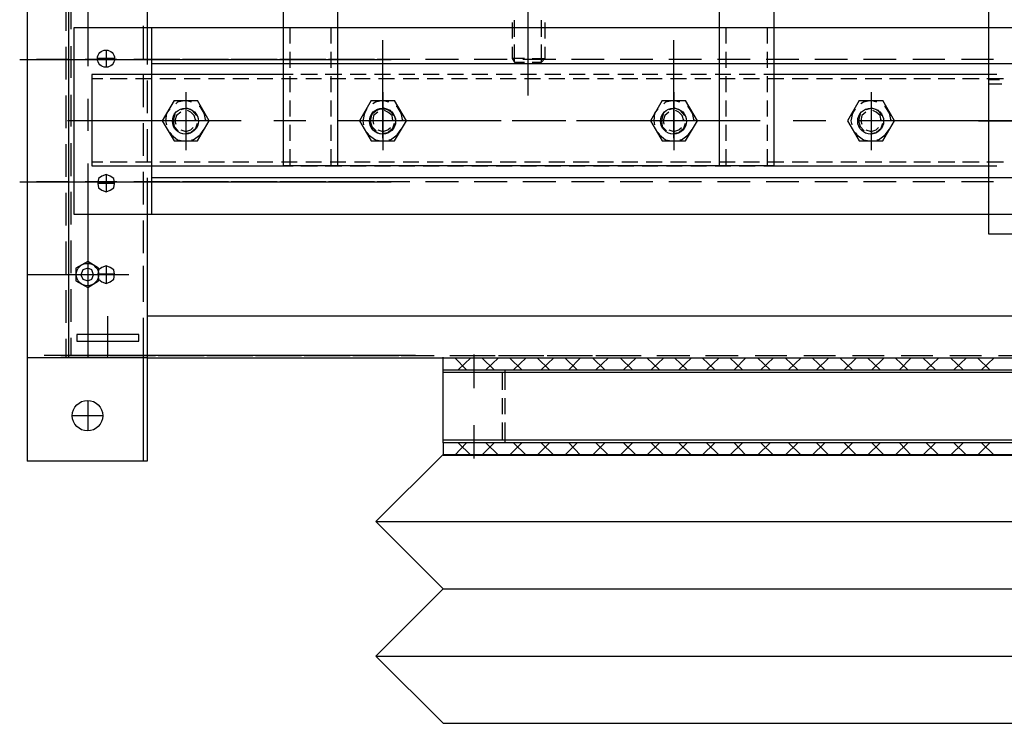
# Model space of a CAD drawing. Header units: millimetres. Extents: x -1574 to 74790, y -2818 to 13830.
# Tile 79 of 92: x 34362 to 34554, y 10471 to 10608. Entities that reach past the tile are written whole.
import ezdxf

# ---------------------------------------------------------------- set-up
doc = ezdxf.new("R2010")
doc.units = ezdxf.units.MM
doc.header["$MEASUREMENT"] = 0
doc.layers.add('ACMV-EQP-CHW', color=30, linetype='Continuous', true_color=0xff7f00)
doc.layers.add('ACMV-FCU', color=30, linetype='Continuous', true_color=0xff7f00)

# ---------------------------------------------------------------- blocks, each defined once
blk = doc.blocks.new('AHU-3TR-CARRIER')
at = {"layer": 'ACMV-EQP-CHW'}
for points in [[(0, 744.96), (0, 0)], [(357.35, 519.81), (357.35, 84.51)], [(0, 510.77), (0, 38.35)], [(15.29, 510.77), (15.29, 38.35)], [(44.6, 381.37), (44.6, 161.21)], [(186.16, 247.9), (186.16, 164.02)], [(22.47, 207.05), (22.47, 146.87)], [(186.16, 188.03), (186.16, 135.96)], [(14.35, 172.13), (14.35, 159.97)], [(16.23, 172.44), (16.23, 160.59)], [(95.11, 174.62), (95.11, 109.76)], [(115.38, 174.62), (115.38, 109.76)], [(277.52, 174.62), (277.52, 109.76)], [(257.25, 167.14), (257.25, 109.77)], [(1011.23, 91.68), (17.47, 91.68), (17.47, 161.22), (1011.23, 161.22)], [(43.05, 161.84), (43.05, 149.68)], [(44.6, 161.22), (44.6, 147.5)], [(46.16, 161.21), (46.16, 91.68)], [(97.6, 161.21), (97.6, 155.29)], [(112.88, 161.21), (112.88, 155.29)], [(180.23, 163.08), (180.23, 157.17)], [(181.17, 157.79), (181.17, 164.02)], [(191.15, 157.79), (191.15, 164.02)], [(192.39, 163.08), (192.39, 157.17)], [(259.75, 161.21), (259.75, 155.29)], [(275.02, 161.21), (275.02, 155.29)], [(14.35, 154.04), (14.35, 141.89)], [(16.23, 154.36), (16.23, 142.51)], [(132.22, 120.05), (132.22, 156.54)], [(180.23, 154.04), (180.23, 149.68)], [(181.17, 148.43), (181.17, 154.98)], [(191.15, 148.43), (191.15, 154.98)], [(192.39, 154.04), (192.39, 149.68)], [(240.42, 120.05), (240.42, 156.54)], [(29.32, 152.8), (29.32, 146.56)], [(97.6, 152.17), (97.6, 146.25)], [(112.88, 152.17), (112.88, 146.25)], [(259.75, 152.17), (259.75, 146.25)], [(275.02, 152.17), (275.02, 146.25)], [(-2.81, 149.37), (135.34, 149.37)], [(15.28, 149.37), (3.43, 149.37)], [(33.36, 149.37), (21.51, 149.37)], [(32.44, 149.68), (26.2, 149.68)], [(51.76, 149.37), (39.6, 149.37)], [(56.77, 149.37), (46.16, 149.37)], [(982.22, 147.81), (46.16, 147.81)], [(69.84, 149.37), (57.69, 149.37)], [(74.85, 149.37), (62.69, 149.37)], [(87.93, 149.37), (75.76, 149.37)], [(92.94, 149.37), (81.09, 149.37)], [(106.01, 149.37), (93.86, 149.37)], [(111.03, 149.37), (99.17, 149.37)], [(124.11, 149.37), (111.94, 149.37)], [(129.11, 149.37), (117.26, 149.37)], [(142.19, 149.37), (130.03, 149.37)], [(160.28, 149.37), (148.11, 149.37)], [(178.36, 149.37), (166.2, 149.37)], [(184.9, 149.68), (180.23, 149.68), (181.17, 148.43), (184.9, 148.43)], [(196.45, 149.37), (184.29, 149.37)], [(187.72, 149.68), (192.39, 149.68)], [(187.72, 148.43), (191.15, 148.43)], [(192.39, 149.68), (191.15, 148.43)], [(214.53, 149.37), (202.37, 149.37)], [(232.62, 149.37), (220.46, 149.37)], [(250.7, 149.37), (238.54, 149.37)], [(268.8, 149.37), (256.63, 149.37)], [(286.87, 149.37), (274.72, 149.37)], [(304.97, 149.37), (292.8, 149.37)], [(323.05, 149.37), (310.89, 149.37)], [(341.13, 149.37), (329.29, 149.37)], [(359.22, 149.37), (347.37, 149.37)], [(24.01, 143.75), (24.01, 109.76), (95.11, 109.76)], [(95.11, 143.75), (24.01, 143.75)], [(43.05, 143.75), (43.05, 131.59)], [(98.84, 143.75), (95.1, 143.75)], [(97.6, 143.12), (97.6, 137.2)], [(107.89, 143.75), (101.66, 143.75)], [(116.93, 143.75), (110.7, 143.75)], [(112.88, 143.12), (112.88, 137.2)], [(125.98, 143.75), (120.06, 143.75)], [(135.02, 143.75), (129.09, 143.75)], [(144.06, 143.75), (138.14, 143.75)], [(153.1, 143.75), (147.17, 143.75)], [(162.15, 143.75), (156.22, 143.75)], [(171.18, 143.75), (165.26, 143.75)], [(180.23, 143.75), (174.31, 143.75)], [(189.28, 143.75), (183.36, 143.75)], [(198.31, 143.75), (192.39, 143.75)], [(207.36, 143.75), (201.43, 143.75)], [(216.4, 143.75), (210.47, 143.75)], [(225.45, 143.75), (219.52, 143.75)], [(234.49, 143.75), (228.56, 143.75)], [(243.53, 143.75), (237.61, 143.75)], [(252.57, 143.75), (246.65, 143.75)], [(261.61, 143.75), (255.69, 143.75)], [(259.75, 143.12), (259.75, 137.2)], [(270.67, 143.75), (264.73, 143.75)], [(277.52, 143.75), (273.78, 143.75)], [(275.02, 143.12), (275.02, 137.2)], [(360.46, 143.75), (277.52, 143.75)], [(28.06, 142.2), (24.01, 142.2)], [(37.11, 142.2), (30.87, 142.2)], [(46.15, 142.2), (40.22, 142.2)], [(44.6, 141.57), (44.6, 129.41)], [(55.18, 142.2), (49.26, 142.2)], [(64.23, 142.2), (58.31, 142.2)], [(73.28, 142.2), (67.35, 142.2)], [(82.32, 142.2), (76.39, 142.2)], [(91.36, 142.2), (85.44, 142.2)], [(100.4, 142.2), (94.48, 142.2)], [(109.45, 142.2), (103.52, 142.2)], [(118.48, 142.2), (112.56, 142.2)], [(127.54, 142.2), (121.61, 142.2)], [(136.58, 142.2), (130.64, 142.2)], [(145.62, 142.2), (139.7, 142.2)], [(154.66, 142.2), (148.73, 142.2)], [(163.7, 142.2), (157.78, 142.2)], [(172.75, 142.2), (166.83, 142.2)], [(181.79, 142.2), (175.86, 142.2)], [(190.84, 142.2), (184.9, 142.2)], [(199.88, 142.2), (193.95, 142.2)], [(208.92, 142.2), (203, 142.2)], [(217.96, 142.2), (212.04, 142.2)], [(227, 142.2), (221.08, 142.2)], [(236.05, 142.2), (230.13, 142.2)], [(245.09, 142.2), (239.16, 142.2)], [(254.13, 142.2), (248.2, 142.2)], [(263.18, 142.2), (257.25, 142.2)], [(272.22, 142.2), (266.3, 142.2)], [(281.26, 142.2), (275.34, 142.2)], [(290.3, 142.2), (284.38, 142.2)], [(299.35, 142.2), (293.42, 142.2)], [(308.39, 142.2), (302.47, 142.2)], [(317.75, 142.2), (311.51, 142.2)], [(326.79, 142.2), (320.55, 142.2)], [(335.84, 142.2), (329.6, 142.2)], [(344.88, 142.2), (338.64, 142.2)], [(353.92, 142.2), (347.69, 142.2)], [(362.96, 142.2), (356.72, 142.2)], [(357.35, 141.89), (361.41, 141.89)], [(357.35, 140.32), (362.33, 140.32)], [(14.35, 135.96), (14.35, 123.8)], [(16.23, 136.27), (16.23, 124.42)], [(58.94, 137.2), (58.94, 115.69)], [(132.22, 137.2), (132.22, 115.69)], [(240.42, 137.2), (240.42, 115.69)], [(313.69, 137.2), (313.69, 115.69)], [(22.47, 134.71), (22.47, 122.87)], [(54.57, 134.09), (50.2, 126.6), (54.57, 119.12)], [(54.57, 134.09), (63.3, 134.09)], [(61.12, 133.47), (58.94, 134.09), (55.81, 133.47), (55.18, 132.84)], [(63.29, 119.12), (67.66, 126.6), (63.29, 134.09)], [(66.42, 126.91), (66.42, 126.6), (65.79, 129.41), (64.23, 131.9), (63.93, 131.9)], [(97.6, 134.09), (97.6, 128.16)], [(112.88, 134.09), (112.88, 128.16)], [(127.85, 134.09), (123.49, 126.6), (127.85, 119.12)], [(127.85, 134.09), (136.58, 134.09)], [(134.39, 133.47), (132.22, 134.09), (129.41, 133.47), (128.48, 132.84)], [(136.58, 119.12), (140.95, 126.6), (136.58, 134.09)], [(139.69, 126.91), (139.69, 126.6), (139.07, 129.41), (137.51, 131.9), (137.2, 131.9)], [(236.05, 134.09), (231.69, 126.6), (236.05, 119.12)], [(236.05, 134.09), (244.78, 134.09)], [(242.6, 133.47), (240.42, 134.09), (237.29, 133.47), (236.67, 132.84)], [(244.78, 119.12), (249.15, 126.6), (244.78, 134.09)], [(247.9, 126.91), (247.9, 126.6), (247.27, 129.41), (245.72, 131.9), (245.41, 131.9)], [(259.75, 134.09), (259.75, 128.16)], [(275.02, 134.09), (275.02, 128.16)], [(309.33, 134.09), (304.97, 126.6), (309.33, 119.12)], [(309.33, 134.09), (318.06, 134.09)], [(315.87, 133.47), (313.69, 134.09), (310.89, 133.47), (309.95, 132.84)], [(318.05, 119.12), (322.42, 126.6), (318.05, 134.09)], [(321.18, 126.91), (321.18, 126.6), (320.55, 129.41), (318.99, 131.9), (318.68, 131.9)], [(53.01, 130.97), (51.76, 129.41), (51.45, 126.6), (51.76, 125.04)], [(54.88, 129.1), (54.25, 126.6), (54.57, 124.42), (56.13, 122.87)], [(57.06, 129.72), (55.51, 128.48), (54.88, 126.6), (55.18, 125.36)], [(62.99, 128.48), (61.43, 130.34), (59.25, 131.28), (57.07, 130.66)], [(62.68, 126.91), (62.68, 126.6), (62.04, 128.48), (60.81, 129.72), (59.55, 130.34)], [(126.29, 130.97), (125.35, 129.41), (124.72, 126.6), (125.04, 125.04)], [(128.16, 129.1), (127.53, 126.6), (128.16, 124.42), (129.72, 122.87)], [(130.34, 129.72), (128.78, 128.48), (128.48, 126.6), (128.78, 125.36)], [(136.26, 128.48), (135.02, 130.34), (132.53, 131.28), (130.34, 130.66)], [(135.95, 126.91), (135.95, 126.6), (135.65, 128.48), (134.09, 129.72), (132.83, 130.34)], [(234.49, 130.97), (233.24, 129.41), (232.93, 126.6), (233.24, 125.04)], [(236.36, 129.1), (235.74, 126.6), (236.06, 124.42), (237.61, 122.87)], [(238.54, 129.72), (236.98, 128.48), (236.36, 126.6), (236.67, 125.36)], [(244.47, 128.48), (242.91, 130.34), (240.72, 131.28), (238.54, 130.66)], [(244.15, 126.91), (244.15, 126.6), (243.53, 128.48), (242.28, 129.72), (241.04, 130.34)], [(307.77, 130.97), (306.83, 129.41), (306.21, 126.6), (306.52, 125.04)], [(309.65, 129.1), (309.02, 126.6), (309.65, 124.42), (311.2, 122.87)], [(311.82, 129.72), (310.26, 128.48), (309.95, 126.6), (310.26, 125.36)], [(317.75, 128.48), (316.5, 130.34), (314, 131.28), (311.82, 130.66)], [(317.44, 126.91), (317.44, 126.6), (317.12, 128.48), (315.57, 129.72), (314.32, 130.34)], [(79.52, 126.6), (14.96, 126.6)], [(43.05, 125.67), (43.05, 113.5)], [(58.94, 121.93), (60.8, 122.24), (62.68, 123.8), (63.29, 125.67)], [(103.52, 126.6), (91.68, 126.6)], [(97.6, 125.05), (97.6, 119.12)], [(112.88, 125.05), (112.88, 119.12)], [(176.18, 126.6), (115.69, 126.6)], [(168.07, 126.6), (125.98, 126.6)], [(132.53, 121.93), (134.09, 122.24), (135.95, 123.8), (136.58, 125.67)], [(192.39, 126.6), (180.23, 126.6)], [(200.19, 126.6), (188.03, 126.6)], [(246.65, 126.6), (204.24, 126.6)], [(272.53, 126.6), (212.35, 126.6)], [(240.42, 121.93), (242.28, 122.24), (244.15, 123.8), (244.78, 125.67)], [(259.75, 125.05), (259.75, 119.12)], [(275.02, 125.05), (275.02, 119.12)], [(296.85, 126.6), (284.7, 126.6)], [(369.19, 126.6), (308.7, 126.6)], [(314.01, 121.93), (315.57, 122.24), (317.44, 123.8), (318.05, 125.67)], [(353.6, 126.6), (391.96, 126.6)], [(44.6, 123.49), (44.6, 111.32)], [(53.01, 122.24), (53.63, 121.3), (55.81, 119.43), (58, 119.12)], [(57.06, 123.17), (58.94, 122.55), (60.81, 123.17), (61.74, 124.11)], [(61.12, 119.43), (61.74, 119.43), (64.23, 121.3), (65.79, 123.49)], [(126.29, 122.24), (126.91, 121.3), (129.41, 119.43), (131.59, 119.12)], [(130.34, 123.17), (132.22, 122.55), (134.09, 123.17), (135.02, 124.11)], [(134.39, 119.43), (135.02, 119.43), (137.51, 121.3), (139.07, 123.49)], [(234.49, 122.24), (235.11, 121.3), (237.29, 119.43), (239.48, 119.12)], [(238.54, 123.17), (240.42, 122.55), (242.29, 123.17), (243.23, 124.11)], [(242.6, 119.43), (243.23, 119.43), (245.72, 121.3), (247.27, 123.49)], [(307.77, 122.24), (308.39, 121.3), (310.89, 119.43), (313.08, 119.12)], [(311.82, 123.17), (313.69, 122.55), (315.57, 123.17), (316.5, 124.11)], [(315.87, 119.43), (316.5, 119.43), (319, 121.3), (320.55, 123.49)], [(14.35, 117.87), (14.35, 105.71)], [(16.23, 118.19), (16.23, 106.02)], [(54.57, 119.11), (63.3, 119.11)], [(127.85, 119.11), (136.58, 119.11)], [(236.05, 119.11), (244.78, 119.11)], [(309.33, 119.11), (318.06, 119.11)], [(97.6, 116), (97.6, 109.76)], [(112.88, 116), (112.88, 109.76)], [(259.75, 116), (259.75, 109.76)], [(275.02, 116), (275.02, 109.76)], [(22.47, 110.7), (22.47, 38.35)], [(24.01, 111.32), (28.06, 111.32)], [(30.87, 111.32), (37.11, 111.32)], [(40.22, 111.32), (46.15, 111.32)], [(49.26, 111.32), (55.18, 111.32)], [(58.31, 111.32), (64.23, 111.32)], [(67.35, 111.32), (73.28, 111.32)], [(76.39, 111.32), (82.32, 111.32)], [(85.44, 111.32), (91.36, 111.32)], [(94.48, 111.32), (100.4, 111.32)], [(103.52, 111.32), (109.45, 111.32)], [(112.56, 111.32), (118.49, 111.32)], [(121.61, 111.32), (127.53, 111.32)], [(130.65, 111.32), (136.58, 111.32)], [(139.7, 111.32), (145.62, 111.32)], [(148.73, 111.32), (154.66, 111.32)], [(157.78, 111.32), (163.7, 111.32)], [(166.83, 111.32), (172.75, 111.32)], [(175.86, 111.32), (181.8, 111.32)], [(184.91, 111.32), (190.84, 111.32)], [(193.95, 111.32), (199.88, 111.32)], [(203, 111.32), (208.92, 111.32)], [(212.04, 111.32), (217.96, 111.32)], [(221.08, 111.32), (227, 111.32)], [(230.13, 111.32), (236.06, 111.32)], [(239.16, 111.32), (245.09, 111.32)], [(248.21, 111.32), (254.13, 111.32)], [(257.25, 111.32), (263.18, 111.32)], [(266.3, 111.32), (272.22, 111.32)], [(275.34, 111.32), (281.26, 111.32)], [(284.38, 111.32), (290.31, 111.32)], [(293.42, 111.32), (299.35, 111.32)], [(302.47, 111.32), (308.39, 111.32)], [(311.51, 111.32), (317.75, 111.32)], [(320.55, 111.32), (326.79, 111.32)], [(329.6, 111.32), (335.84, 111.32)], [(338.64, 111.32), (344.88, 111.32)], [(347.68, 111.32), (353.92, 111.32)], [(356.72, 111.32), (362.96, 111.32)], [(29.32, 106.65), (29.32, 100.1)], [(43.05, 107.59), (43.05, 95.42)], [(277.52, 109.77), (95.11, 109.77)], [(95.11, 109.76), (98.85, 109.76)], [(101.66, 109.76), (107.89, 109.76)], [(110.7, 109.76), (116.93, 109.76)], [(120.06, 109.76), (125.98, 109.76)], [(129.09, 109.76), (135.02, 109.76)], [(138.14, 109.76), (144.06, 109.76)], [(147.17, 109.76), (153.1, 109.76)], [(156.22, 109.76), (162.15, 109.76)], [(165.26, 109.76), (171.18, 109.76)], [(174.31, 109.76), (180.23, 109.76)], [(183.36, 109.76), (189.28, 109.76)], [(192.39, 109.76), (198.31, 109.76)], [(201.43, 109.76), (207.36, 109.76)], [(210.47, 109.76), (216.4, 109.76)], [(219.52, 109.76), (225.45, 109.76)], [(228.56, 109.76), (234.49, 109.76)], [(237.61, 109.76), (243.53, 109.76)], [(246.65, 109.76), (252.57, 109.76)], [(255.69, 109.76), (261.61, 109.76)], [(264.73, 109.76), (270.67, 109.76)], [(273.78, 109.76), (357.35, 109.76)], [(357.35, 109.76), (360.46, 109.76)], [(-2.81, 103.84), (135.34, 103.84)], [(15.28, 103.84), (3.43, 103.84)], [(33.36, 103.84), (21.51, 103.84)], [(32.44, 103.21), (26.2, 103.21)], [(51.76, 103.84), (39.6, 103.84)], [(44.6, 105.4), (44.6, 91.68)], [(982.22, 105.4), (46.16, 105.4)], [(56.77, 103.84), (46.16, 103.84)], [(69.84, 103.84), (57.69, 103.84)], [(74.85, 103.84), (62.69, 103.84)], [(87.93, 103.84), (75.76, 103.84)], [(92.94, 103.84), (81.09, 103.84)], [(106.01, 103.84), (93.86, 103.84)], [(111.03, 103.84), (99.17, 103.84)], [(124.11, 103.84), (111.94, 103.84)], [(129.11, 103.84), (117.26, 103.84)], [(142.19, 103.84), (130.03, 103.84)], [(160.28, 103.84), (148.11, 103.84)], [(178.36, 103.84), (166.2, 103.84)], [(196.45, 103.84), (184.29, 103.84)], [(214.53, 103.84), (202.37, 103.84)], [(232.62, 103.84), (220.46, 103.84)], [(250.7, 103.84), (238.54, 103.84)], [(268.8, 103.84), (256.63, 103.84)], [(286.87, 103.84), (274.72, 103.84)], [(304.97, 103.84), (292.8, 103.84)], [(323.05, 103.84), (310.89, 103.84)], [(341.13, 103.84), (329.29, 103.84)], [(359.22, 103.84), (347.37, 103.84)], [(14.35, 99.78), (14.35, 87.63)], [(16.23, 100.1), (16.23, 87.94)], [(44.6, 91.68), (44.6, 0)], [(43.05, 89.49), (43.05, 77.33)], [(357.35, 84.51), (388.22, 84.51)], [(14.35, 81.7), (14.35, 69.54)], [(16.23, 82.02), (16.23, 69.85)], [(15.29, 72.65), (15.29, 66.11)], [(29.32, 72.65), (29.32, 66.11)], [(43.05, 72.65), (43.05, 66.11)], [(43.05, 71.41), (43.05, 59.25)], [(37.74, 69.23), (0, 69.23)], [(32.44, 69.54), (26.2, 69.54)], [(14.35, 63.62), (14.35, 51.46)], [(16.23, 63.93), (16.23, 51.77)], [(29.93, 38.35), (29.93, 53.95)], [(43.05, 53.33), (43.05, 39.29)], [(44.6, 53.95), (44.6, 38.35), (1028.69, 38.35)], [(983.79, 38.35), (983.79, 53.95), (44.61, 53.95)], [(14.35, 45.53), (14.35, 38.36)], [(16.23, 45.84), (16.23, 39.29)], [(44.6, 38.35), (0, 38.35)], [(144.38, 39.29), (6.24, 39.29)], [(12.47, 39.29), (24.33, 39.29)], [(16.23, 39.29), (29.63, 39.29)], [(30.56, 39.29), (42.4, 39.29)], [(35.56, 39.29), (47.72, 39.29)], [(43.05, 39.29), (43.05, 0)], [(48.64, 39.29), (60.81, 39.29)], [(53.64, 39.29), (65.8, 39.29)], [(66.73, 39.29), (78.89, 39.29)], [(72.04, 39.29), (83.89, 39.29)], [(84.81, 39.29), (96.98, 39.29)], [(90.12, 39.29), (101.98, 39.29)], [(102.9, 39.29), (115.06, 39.29)], [(108.21, 39.29), (120.07, 39.29)], [(120.98, 39.29), (133.14, 39.29)], [(126.29, 39.29), (138.14, 39.29)], [(139.07, 39.29), (151.23, 39.29)], [(154.59, 38.35), (873.8, 38.35)], [(154.59, 33.99), (154.59, 38.35)], [(154.6, 38.35), (154.6, 38.67)], [(157.16, 39.29), (169.33, 39.29)], [(163.33, 33.99), (158.96, 38.35)], [(160.21, 33.99), (164.89, 38.35)], [(161.77, 39.29), (173.93, 39.29)], [(166.13, 27.13), (166.13, 39.6)], [(173.62, 33.99), (168.94, 38.35)], [(170.49, 33.99), (175.18, 38.35)], [(175.25, 39.29), (187.41, 39.29)], [(183.91, 33.99), (179.23, 38.35)], [(179.86, 39.29), (192.02, 39.29)], [(180.8, 33.99), (185.47, 38.35)], [(194.2, 33.99), (189.52, 38.35)], [(191.09, 33.99), (195.76, 38.35)], [(193.34, 39.29), (205.49, 39.29)], [(197.94, 39.29), (210.11, 39.29)], [(204.49, 33.99), (199.81, 38.35)], [(201.37, 33.99), (205.74, 38.35)], [(214.77, 33.99), (210.1, 38.35)], [(211.35, 33.99), (216.03, 38.35)], [(211.41, 39.29), (223.58, 39.29)], [(216.03, 39.29), (228.19, 39.29)], [(225.07, 33.99), (220.39, 38.35)], [(221.63, 33.99), (226.32, 38.35)], [(235.05, 33.99), (230.37, 38.35)], [(231.93, 33.99), (236.61, 38.35)], [(234.11, 39.29), (246.27, 39.29)], [(245.34, 33.99), (240.66, 38.35)], [(242.22, 33.99), (246.9, 38.35)], [(255.63, 33.99), (250.95, 38.35)], [(252.2, 39.29), (264.36, 39.29)], [(252.51, 33.99), (257.19, 38.35)], [(265.91, 33.99), (261.24, 38.35)], [(262.8, 33.99), (267.17, 38.35)], [(270.59, 39.29), (282.44, 39.29)], [(276.21, 33.99), (271.53, 38.35)], [(272.78, 33.99), (277.46, 38.35)], [(286.51, 33.99), (281.81, 38.35)], [(283.07, 33.99), (287.74, 38.35)], [(288.69, 39.29), (300.54, 39.29)], [(296.48, 33.99), (291.79, 38.35)], [(293.36, 33.99), (298.04, 38.35)], [(306.76, 33.99), (302.09, 38.35)], [(303.65, 33.99), (308.33, 38.35)], [(306.76, 39.29), (318.62, 39.29)], [(317.05, 33.99), (312.39, 38.35)], [(313.94, 33.99), (318.62, 38.35)], [(327.35, 33.99), (322.66, 38.35)], [(324.23, 33.99), (328.59, 38.35)], [(324.86, 39.29), (336.7, 39.29)], [(337.64, 33.99), (332.95, 38.35)], [(334.21, 33.99), (338.89, 38.35)], [(342.94, 39.29), (354.79, 39.29)], [(347.92, 33.99), (343.26, 38.35)], [(344.5, 33.99), (349.19, 38.35)], [(357.91, 33.99), (353.24, 38.35)], [(354.79, 33.99), (359.46, 38.35)], [(361.03, 39.29), (372.87, 39.29)], [(154.59, 33.99), (873.8, 33.99)], [(154.59, 6.86), (154.59, 33.99)], [(154.59, 33.05), (873.8, 33.05)], [(176.74, 26.51), (176.74, 33.06)], [(177.67, 26.51), (177.67, 33.99)], [(22.47, 22.45), (22.47, 11.23)], [(176.74, 17.47), (176.74, 23.39)], [(177.67, 17.47), (177.67, 23.39)], [(28.08, 16.84), (16.85, 16.84)], [(166.13, 0.94), (166.13, 13.42)], [(176.74, 7.79), (176.74, 14.34)], [(177.67, 6.86), (177.67, 14.35)], [(873.8, 7.79), (154.59, 7.79)], [(873.8, 6.86), (154.59, 6.86)], [(154.59, 6.86), (154.59, 2.19)], [(163.33, 6.86), (158.97, 2.19)], [(160.21, 6.86), (164.89, 2.19)], [(173.62, 6.86), (168.94, 2.19)], [(170.49, 6.86), (175.18, 2.19)], [(183.91, 6.86), (179.23, 2.19)], [(180.8, 6.86), (185.46, 2.19)], [(194.2, 6.86), (189.52, 2.19)], [(191.09, 6.86), (195.76, 2.19)], [(204.49, 6.86), (199.81, 2.19)], [(201.37, 6.86), (205.74, 2.19)], [(214.77, 6.86), (210.1, 2.19)], [(211.34, 6.86), (216.03, 2.19)], [(225.07, 6.86), (220.39, 2.19)], [(221.63, 6.86), (226.32, 2.19)], [(235.05, 6.86), (230.37, 2.19)], [(231.93, 6.86), (236.61, 2.19)], [(245.34, 6.86), (240.66, 2.19)], [(242.22, 6.86), (246.9, 2.19)], [(255.63, 6.86), (250.95, 2.19)], [(252.51, 6.86), (257.19, 2.19)], [(265.91, 6.86), (261.24, 2.19)], [(262.8, 6.86), (267.17, 2.19)], [(276.21, 6.86), (271.53, 2.19)], [(272.78, 6.86), (277.46, 2.19)], [(286.5, 6.86), (281.81, 2.19)], [(283.07, 6.86), (287.74, 2.19)], [(296.48, 6.86), (291.8, 2.19)], [(293.36, 6.86), (298.04, 2.19)], [(306.76, 6.86), (302.09, 2.19)], [(303.65, 6.86), (308.33, 2.19)], [(317.05, 6.86), (312.38, 2.19)], [(313.94, 6.86), (318.62, 2.19)], [(327.35, 6.86), (322.67, 2.19)], [(324.23, 6.86), (328.59, 2.19)], [(337.63, 6.86), (332.96, 2.19)], [(334.21, 6.86), (338.89, 2.19)], [(347.92, 6.86), (343.25, 2.19)], [(344.5, 6.86), (349.18, 2.19)], [(357.9, 6.86), (353.24, 2.19)], [(354.79, 6.86), (359.46, 2.19)], [(44.6, 0), (0, 0)], [(154.59, 2.49), (154.59, 2.19)], [(154.59, 2.18), (873.8, 2.18)]]:
    blk.add_lwpolyline(points, dxfattribs=at)
for points in [[(32.44, 103.21), (32.13, 105.09), (30.88, 106.02), (29.32, 106.65), (27.76, 106.02), (26.52, 105.09), (26.2, 103.21), (26.52, 101.66), (27.76, 100.72), (29.32, 100.1), (30.88, 100.72), (32.13, 101.66)], [(18.1, 71.72), (18.1, 67.04), (22.46, 64.55), (26.52, 67.04), (26.52, 71.72), (22.46, 74.22)], [(24.65, 69.23), (24.02, 71.1), (22.46, 71.72), (20.6, 71.1), (19.97, 69.23), (20.6, 67.67), (22.46, 67.04), (24.02, 67.67)], [(32.44, 69.54), (32.13, 71.1), (30.88, 72.03), (29.32, 72.65), (27.76, 72.03), (26.52, 71.1), (26.2, 69.54), (26.52, 67.67), (27.76, 66.73), (29.32, 66.11), (30.88, 66.73), (32.13, 67.67)], [(18.39, 47.09), (18.39, 44.59), (41.47, 44.59), (41.47, 47.09)]]:
    blk.add_lwpolyline(points, close=True, dxfattribs=at)
for centre, radius in [((29.26, 149.68), 3.18), ((58.79, 126.45), 4.82), ((132.07, 126.45), 4.82), ((132.21, 126.34), 4.73), ((240.26, 126.43), 4.82), ((240.28, 126.45), 4.82), ((313.55, 126.45), 4.82), ((22.37, 69.38), 4.15), ((22.41, 16.9), 5.66)]:
    blk.add_circle(centre, radius, dxfattribs=at)
at = {"layer": 'ACMV-FCU', "color": 8, "true_color": 0x808080}
for p, q in [((129.59, -22.51), (154.59, 2.49)), ((154.59, 2.49), (873.8, 2.49)), ((129.59, -22.51), (873.8, -22.51)), ((154.59, -47.51), (129.59, -22.51)), ((129.59, -72.51), (154.59, -47.51)), ((154.59, -47.51), (873.8, -47.51)), ((129.59, -72.51), (873.8, -72.51)), ((154.59, -97.51), (129.59, -72.51)), ((154.59, -97.51), (873.8, -97.51))]:
    blk.add_line(p, q, dxfattribs=at)

msp = doc.modelspace()

# ---------------------------------------------------------------- block references
at = {"layer": 'ACMV-EQP-CHW', "xscale": 0.525944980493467, "yscale": 0.525944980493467, "zscale": 0.525944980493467}
msp.add_blockref('AHU-3TR-CARRIER', (34363.02, 10521.88), dxfattribs=at)

doc.saveas('drawing.dxf')
